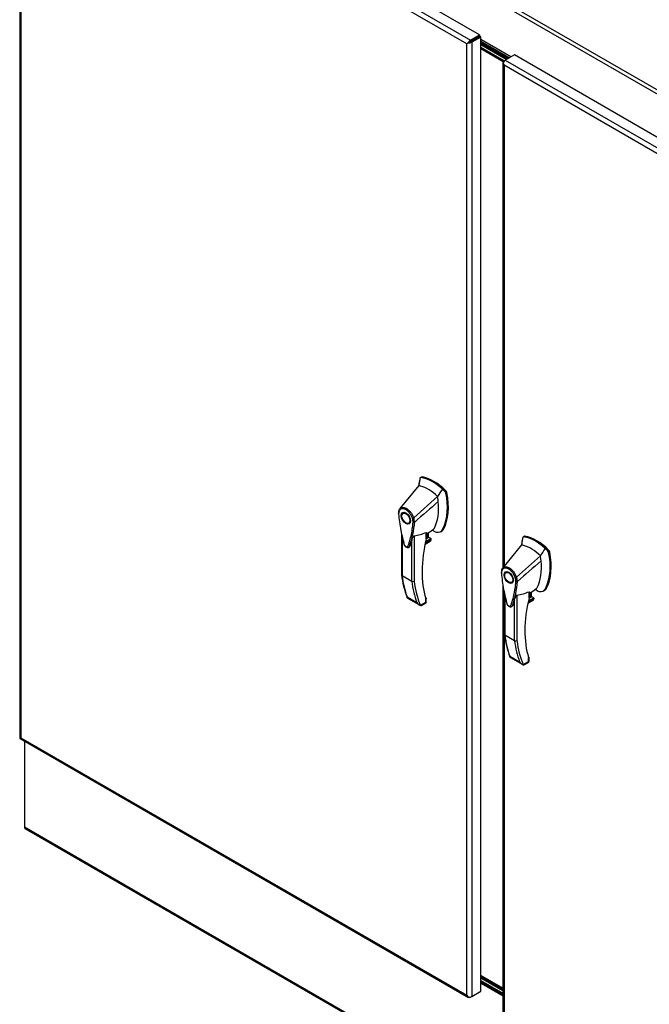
# Model space of a CAD drawing. Header units: inches. Extents: x 1 to 359, y -2 to 239.
# Tile 81 of 83: x 316 to 337, y 186 to 220. Entities that reach past the tile are written whole.
import ezdxf

# ---------------------------------------------------------------- set-up
doc = ezdxf.new("R2010")
doc.units = ezdxf.units.IN
doc.header["$MEASUREMENT"] = 0
for name, color, linetype in [('COM70098', 7, 'Continuous'), ('COM70739-9', 7, 'Continuous'), ('COM71195-8', 7, 'Continuous'), ('COM71196-8', 7, 'Continuous'), ('COM71298-3', 7, 'Continuous'), ('COM71299-3', 7, 'Continuous'), ('COM71300-3', 7, 'Continuous'), ('Default', 7, 'Continuous'), ('GSK87756', 7, 'Continuous'), ('HAN13068', 7, 'Continuous')]:
    doc.layers.add(name, color=color, linetype=linetype)

# ---------------------------------------------------------------- blocks, each defined once
blk = doc.blocks.new('SE6')
at = {"layer": 'COM70098', "color": 7, "linetype": 'Continuous'}
for p, q in [((332.491, 219.046), (331.566, 219.58)), ((332.448, 219.021), (331.566, 219.53)), ((332.376, 218.98), (331.566, 219.447)), ((332.342, 218.949), (331.566, 219.397)), ((332.335, 186.781), (331.566, 187.225)), ((332.335, 186.73), (331.566, 187.174)), ((331.566, 187.092), (332.335, 186.648)), ((331.566, 187.042), (332.335, 186.598))]:
    blk.add_line(p, q, dxfattribs=at)
at = {"layer": 'COM70739-9', "color": 7, "linetype": 'Continuous'}
blk.add_line((332.335, 186.823), (331.566, 187.267), dxfattribs=at)
at = {"layer": 'COM71195-8', "color": 7, "linetype": 'Continuous'}
for p, q in [((331.522, 219.88), (315.983, 228.852)), ((315.588, 228.595), (315.588, 195.508)), ((331.077, 219.572), (315.624, 228.494)), ((315.624, 228.494), (315.624, 195.508)), ((315.668, 228.67), (331.208, 219.699)), ((331.208, 219.699), (331.522, 219.88)), ((331.522, 219.88), (331.522, 219.83)), ((331.12, 219.598), (331.077, 219.572)), ((331.077, 186.587), (331.077, 219.572)), ((331.132, 219.604), (331.208, 219.648)), ((331.132, 219.604), (331.208, 219.648)), ((331.208, 219.648), (331.522, 219.83)), ((331.522, 219.83), (331.208, 219.648)), ((331.566, 219.805), (331.251, 219.623)), ((331.251, 219.623), (331.251, 186.537)), ((331.566, 219.805), (331.522, 219.83)), ((331.566, 186.718), (331.566, 219.805)), ((315.606, 195.477), (331.146, 186.505)), ((315.624, 195.508), (331.077, 186.587)), ((331.132, 186.518), (331.132, 186.518)), ((331.251, 186.537), (331.208, 186.511)), ((331.251, 186.537), (331.566, 186.718))]:
    blk.add_line(p, q, dxfattribs=at)
for centre, major_axis, ratio, start_param, end_param in [((331.164, 219.623), (-0.123, -0.071), 0.000359, -1.30879, -0.785191), ((331.164, 219.623), (-0.123, -0.071), 0.000359, 0.785191, 1.30879), ((331.164, 219.623), (0.0617, 0.0357), 0.000359, 0.785605, 2.356402), ((331.164, 219.623), (0.0617, 0.0356), 0.000359, 3.926784, 5.49758), ((331.208, 219.598), (0.062, 0.107), 0.57735, 0.785398, 1.832596), ((331.164, 219.673), (0.123, 0), 0.57735, 4.45059, 5.497787), ((315.712, 195.508), (0.123, 0), 0.57735, 3.141593, 3.403392), ((315.712, 195.559), (-0.123, -0.071), 0.000359, 0.261592, 0.785191), ((315.712, 195.559), (-0.123, -0.071), 0.000359, -0.785191, -0.261592), ((315.668, 195.584), (0.062, 0.107), 0.57735, 2.879793, 3.141593), ((331.164, 186.637), (0.087, -0.151), 0.57759, 4.712596, 5.236195), ((331.164, 186.637), (0.087, -0.151), 0.57759, 4.712182, 5.23578), ((331.164, 186.587), (0.124, 0), 0.57735, 4.45059, 5.497787), ((331.208, 186.612), (0.062, 0.107), 0.57735, 2.879793, 3.926991)]:
    blk.add_ellipse(centre, major_axis=major_axis, ratio=ratio, start_param=start_param, end_param=end_param, dxfattribs=at)
at = {"layer": 'COM71196-8', "color": 7, "linetype": 'Continuous'}
for p, q in [((332.335, 218.926), (332.335, 201.41)), ((332.339, 218.908), (332.339, 218.908)), ((332.371, 218.976), (332.415, 219.002)), ((332.729, 219.183), (332.415, 219.002)), ((332.415, 219.002), (347.954, 210.03)), ((348.269, 210.212), (332.729, 219.183)), ((332.371, 218.825), (332.371, 201.454)), ((347.823, 209.904), (332.371, 218.825)), ((332.335, 200.767), (332.335, 185.84)), ((332.371, 200.585), (332.371, 185.84))]:
    blk.add_line(p, q, dxfattribs=at)
for centre, major_axis, ratio, start_param, end_param in [((332.458, 218.926), (0.124, 0), 0.57735, 2.356194, 3.403392), ((332.415, 218.901), (0.062, 0.107), 0.57735, 0.785398, 1.832596), ((332.458, 218.876), (-0.087, 0.151), 0.57759, 1.04699, 1.570589), ((332.458, 218.876), (-0.087, 0.151), 0.57759, 1.047405, 1.571004)]:
    blk.add_ellipse(centre, major_axis=major_axis, ratio=ratio, start_param=start_param, end_param=end_param, dxfattribs=at)
at = {"layer": 'COM71298-3', "color": 7, "linetype": 'Continuous'}
for p, q in [((348.786, 211.412), (315.753, 230.484)), ((315.819, 230.597), (348.851, 211.526)), ((331.4, 219.759), (331.4, 219.759)), ((331.444, 219.785), (331.444, 219.785)), ((332.608, 219.113), (331.566, 219.714)), ((331.566, 219.663), (332.564, 219.088)), ((331.566, 219.652), (332.554, 219.082)), ((331.566, 219.602), (332.51, 219.057))]:
    blk.add_line(p, q, dxfattribs=at)
at = {"layer": 'COM71299-3', "color": 7, "linetype": 'Continuous'}
for p, q in [((315.753, 195.392), (315.753, 192.416)), ((315.753, 192.416), (348.786, 173.345)), ((315.778, 192.36), (348.811, 173.288)), ((332.335, 186.565), (331.566, 187.009)), ((331.566, 186.999), (332.335, 186.555))]:
    blk.add_line(p, q, dxfattribs=at)
blk.add_ellipse((315.84, 192.467), major_axis=(0.062, 0.107), ratio=0.57735, start_param=2.356194, end_param=3.141593, dxfattribs=at)
at = {"layer": 'COM71300-3', "color": 7, "linetype": 'Continuous'}
for p in [(315.753, 192.416), (315.753, 192.415)]:
    blk.add_line(p, (315.753, 192.415), dxfattribs=at)
at = {"layer": 'GSK87756', "color": 7, "linetype": 'Continuous'}
for p, q in [((332.455, 219.025), (331.566, 219.539)), ((332.369, 218.975), (331.566, 219.439)), ((332.335, 186.739), (331.566, 187.183)), ((332.335, 186.639), (331.566, 187.083))]:
    blk.add_line(p, q, dxfattribs=at)
at = {"layer": 'HAN13068', "color": 7, "linetype": 'Continuous'}
for p, q in [((329.457, 204.504), (329.451, 204.477)), ((329.509, 204.547), (329.471, 204.525)), ((329.493, 204.529), (329.53, 204.551)), ((329.418, 204.251), (328.764, 203.456)), ((329.451, 204.477), (329.418, 204.251)), ((330.068, 203.876), (329.241, 203.138)), ((330.319, 204.052), (330.236, 204.132)), ((330.319, 204.052), (330.356, 204.074)), ((330.355, 203.986), (330.392, 204.007)), ((328.764, 203.456), (328.746, 203.434)), ((328.931, 203.322), (328.873, 203.289)), ((329.068, 202.951), (329.126, 202.984)), ((329.274, 202.985), (329.275, 202.985)), ((328.823, 202.572), (328.823, 201.149)), ((328.84, 202.491), (328.84, 201.124)), ((329.258, 202.514), (329.258, 200.934)), ((329.676, 202.407), (329.676, 202.629)), ((329.688, 202.564), (329.93, 202.738)), ((329.688, 202.423), (329.688, 202.616)), ((329.752, 202.449), (329.752, 202.611)), ((329.758, 202.457), (329.758, 202.615)), ((329.837, 202.416), (329.758, 202.461)), ((330.176, 202.654), (330.214, 202.676)), ((330.245, 202.727), (330.282, 202.749)), ((333.071, 202.491), (333.033, 202.469)), ((333.055, 202.473), (333.092, 202.494)), ((329.175, 200.931), (329.175, 202.348)), ((329.636, 202.226), (329.81, 202.327)), ((329.637, 202.234), (329.831, 202.346)), ((329.849, 202.391), (329.646, 202.273)), ((329.654, 202.31), (329.837, 202.416)), ((329.676, 202.405), (329.752, 202.449)), ((332.98, 202.195), (332.326, 201.399)), ((333.013, 202.42), (332.98, 202.195)), ((333.019, 202.448), (333.013, 202.42)), ((333.63, 201.819), (332.803, 201.081)), ((333.881, 201.996), (333.798, 202.075)), ((333.881, 201.996), (333.918, 202.017)), ((333.917, 201.929), (333.954, 201.951)), ((329.175, 200.931), (328.84, 201.124)), ((332.326, 201.399), (332.308, 201.377)), ((332.493, 201.266), (332.435, 201.232)), ((332.63, 200.895), (332.688, 200.928)), ((332.836, 200.928), (332.837, 200.929)), ((332.385, 200.515), (332.385, 199.093)), ((332.402, 200.435), (332.402, 199.068)), ((332.82, 200.457), (332.82, 198.877)), ((333.238, 200.35), (333.238, 200.572)), ((333.25, 200.508), (333.492, 200.682)), ((333.25, 200.366), (333.25, 200.56)), ((333.314, 200.392), (333.314, 200.554)), ((333.32, 200.4), (333.32, 200.558)), ((333.738, 200.597), (333.776, 200.619)), ((333.807, 200.671), (333.844, 200.692)), ((329.012, 200.395), (329.347, 200.202)), ((329.03, 200.349), (329.437, 200.114)), ((329.475, 200.1), (329.662, 200.208)), ((329.52, 200.106), (329.66, 200.187)), ((329.662, 200.208), (329.662, 200.337)), ((329.679, 200.22), (329.679, 200.325)), ((332.737, 198.874), (332.737, 200.291)), ((333.198, 200.17), (333.372, 200.27)), ((333.199, 200.177), (333.393, 200.289)), ((333.411, 200.334), (333.208, 200.217)), ((333.216, 200.253), (333.399, 200.359)), ((333.238, 200.348), (333.314, 200.392)), ((333.399, 200.359), (333.32, 200.405)), ((332.737, 198.874), (332.402, 199.068)), ((332.574, 198.339), (332.909, 198.145)), ((332.592, 198.292), (332.999, 198.057)), ((333.037, 198.043), (333.224, 198.151)), ((333.082, 198.049), (333.222, 198.13)), ((333.224, 198.151), (333.224, 198.28)), ((333.242, 198.164), (333.242, 198.268))]:
    blk.add_line(p, q, dxfattribs=at)
for centre, radius, start, end in [((329.488, 204.499), 0.0311, 80.5716, 170.0937), ((328.469, 203.516), 1.943, 336.0649, 13.9955), ((330.222, 203.957), 0.136, 12.1242, 44.3115), ((328.935, 203.32), 0.219, 153.4541, 184.2061), ((328.928, 203.284), 0.208, 141.112, 182.475), ((328.935, 203.32), 0.219, 141.5522, 146.8582), ((326.043, 203.221), 3.24, 340.5654, 355.8254), ((329.19, 203.243), 0.117, 272.9811, 295.5392), ((328.762, 202.976), 0.46, 1.4293, 19.0682), ((329.251, 203.04), 0.0605, 241.1724, 292.5455), ((328.783, 202.959), 0.491, 2.9815, 21.3214), ((333.8, 203.653), 5.094, 190.09, 195.887), ((329.084, 203.965), 1.461, 276.8327, 293.9054), ((329.029, 200.646), 2.222, 65.1777, 67.578), ((333.05, 202.442), 0.0311, 80.5716, 170.0937), ((329.649, 202.423), 0.039, 346.4629, 0), ((329.769, 202.393), 0.0771, 301.763, 322.5007), ((329.824, 202.394), 0.025, 352.4842, 59.4722), ((332.031, 201.459), 1.943, 336.0649, 13.9955), ((333.784, 201.901), 0.136, 12.1242, 44.3115), ((331.852, 201.48), 3.047, 186.1523, 201.4027), ((332.497, 201.263), 0.219, 141.5522, 184.2383), ((332.49, 201.227), 0.208, 141.112, 182.475), ((329.214, 201.008), 0.0862, 243.41, 300.7988), ((329.605, 201.165), 3.24, 340.5654, 355.8254), ((332.752, 201.187), 0.117, 272.9811, 295.5392), ((332.324, 200.919), 0.46, 1.4293, 19.0682), ((332.813, 200.984), 0.0605, 241.1724, 292.5455), ((332.345, 200.902), 0.491, 2.9815, 21.3214), ((337.362, 201.596), 5.094, 190.09, 195.887), ((332.646, 201.908), 1.461, 276.8327, 293.9054), ((332.592, 198.59), 2.222, 65.1777, 67.578), ((329.549, 200.32), 0.234, 210.4521, 251.4662), ((329.381, 200.141), 0.103, 335.6435, 336.4006), ((329.64, 200.22), 0.039, 300, 360), ((333.211, 200.366), 0.039, 346.4629, 0), ((333.332, 200.336), 0.0771, 301.763, 322.5007), ((333.386, 200.337), 0.025, 352.4842, 59.4722), ((335.414, 199.423), 3.047, 186.1523, 201.4027), ((332.776, 198.951), 0.0862, 243.41, 300.7988), ((333.111, 198.264), 0.234, 210.4521, 251.4662), ((332.943, 198.084), 0.103, 335.6435, 336.4006), ((333.203, 198.164), 0.039, 300, 360)]:
    blk.add_arc(centre, radius, start, end, dxfattribs=at)
for centre, major_axis, ratio, start_param, end_param in [((329.906, 203.005), (-0.84, 1.455), 0.57735, 5.216072, 5.852948), ((329.55, 204.477), (0.0406, -0.0704), 0.57735, 2.711356, 3.141593), ((329.943, 203.026), (-0.84, 1.455), 0.57735, 5.142626, 5.852948), ((331.115, 203.063), (-1.209, 2.095), 0.57735, 0.554197, 0.680783), ((329.743, 202.911), (-0.742, 1.286), 0.57735, -0.49151, -0.47064), ((329.743, 202.911), (-0.742, 1.286), 0.57735, -0.533193, -0.49151), ((329.743, 202.911), (-0.742, 1.286), 0.57735, 5.183029, 5.749992), ((328.533, 204.365), (1.112, -1.926), 0.57735, 0.961917, 1.005578), ((328.733, 204.481), (1.209, -2.095), 0.57735, 0.347274, 1.032882), ((330.336, 204.023), (0.0406, -0.0704), 0.57735, 1.032882, 2.001033), ((328.533, 204.365), (1.112, -1.926), 0.57735, 0.347274, 0.9125), ((328.533, 204.365), (1.112, -1.926), 0.57735, 0.934083, 0.961917), ((328.533, 204.365), (1.112, -1.926), 0.57735, 0.9125, 0.934083), ((329.028, 203.153), (0.114, -0.197), 0.57735, 3.396895, 3.682808), ((329.028, 203.153), (0.114, -0.197), 0.57735, 5.74197, 6.027883), ((329.646, 202.495), (-0.066, -0.114), 0.57735, 1.252561, 2.850817), ((329.639, 202.499), (-0.061, -0.106), 0.57735, 1.387509, 2.781037), ((329.738, 202.457), (-0.0195, 0), 0.57735, 2.356194, 3.141593), ((329.77, 202.982), (-0.146, 0.253), 0.57735, 3.222446, 3.488867), ((329.933, 203.076), (0.244, -0.422), 0.57735, -0.71714, -0.516378), ((329.933, 203.076), (-0.244, 0.422), 0.57735, 2.625215, 3.488867), ((329.97, 203.098), (-0.244, 0.422), 0.57735, 3.141593, 3.488867), ((333.468, 200.948), (-0.84, 1.455), 0.57735, 5.216072, 5.852948), ((333.112, 202.42), (0.0406, -0.0704), 0.57735, 2.711356, 3.141593), ((333.505, 200.97), (-0.84, 1.455), 0.57735, 5.142626, 5.852948), ((332.509, 202.986), (-2.105, -3.646), 0.57735, 5.185461, 5.79467), ((329.649, 202.423), (-0.039, 0), 0.57735, 2.356194, 3.141593), ((329.649, 202.423), (-0.0379, 0.0091), 0.372014, 2.470308, 3.141593), ((329.793, 202.374), (-0.0406, -0.0704), 0.57735, 1.492881, 2.113829), ((334.677, 201.006), (-1.209, 2.095), 0.57735, 0.554197, 0.680783), ((333.305, 200.854), (-0.742, 1.286), 0.57735, -0.49151, -0.47064), ((333.305, 200.854), (-0.742, 1.286), 0.57735, -0.533193, -0.49151), ((333.305, 200.854), (-0.742, 1.286), 0.57735, 5.183029, 5.749992), ((332.095, 202.309), (1.112, -1.926), 0.57735, 0.961917, 1.005578), ((332.295, 202.424), (1.209, -2.095), 0.57735, 0.347274, 1.032882), ((333.898, 201.966), (0.0406, -0.0704), 0.57735, 1.032882, 2.001033), ((332.095, 202.309), (1.112, -1.926), 0.57735, 0.347274, 0.9125), ((332.095, 202.309), (1.112, -1.926), 0.57735, 0.934083, 0.961917), ((332.095, 202.309), (1.112, -1.926), 0.57735, 0.9125, 0.934083), ((332.213, 203.569), (-2.405, -4.165), 0.57735, -0.658671, -0.441314), ((332.59, 201.097), (0.114, -0.197), 0.57735, 3.396895, 3.682808), ((332.549, 203.375), (-2.405, -4.165), 0.57735, -0.658671, -0.441314), ((332.59, 203.351), (-2.376, -4.115), 0.57735, 5.625294, 5.881649), ((332.59, 201.097), (0.114, -0.197), 0.57735, 5.74197, 6.027883), ((333.208, 200.439), (-0.066, -0.114), 0.57735, 1.252561, 2.850817), ((333.201, 200.443), (0.061, 0.106), 0.57735, 4.529102, 5.92263), ((333.332, 200.926), (-0.146, 0.253), 0.57735, 3.222446, 3.488867), ((333.495, 201.02), (0.244, -0.422), 0.57735, -0.71714, -0.516378), ((333.495, 201.02), (-0.244, 0.422), 0.57735, 2.625215, 3.488867), ((333.532, 201.041), (-0.244, 0.422), 0.57735, 3.141593, 3.488867), ((329.621, 200.232), (-0.0405, 0.044), 0.368973, 3.059018, 3.844416), ((329.635, 200.353), (-0.0372, -0.0116), 0.720992, 2.15675, 3.145085), ((329.621, 200.232), (-0.0583, 0.0131), 0.368973, 2.438769, 3.224167), ((336.071, 200.93), (-2.105, -3.646), 0.57735, 5.185461, 5.79467), ((333.211, 200.366), (-0.039, 0), 0.57735, 2.356194, 3.141593), ((333.211, 200.366), (-0.0379, 0.0091), 0.372014, 2.470308, 3.141593), ((333.3, 200.4), (-0.0195, 0), 0.57735, 2.356194, 3.141593), ((333.355, 200.318), (-0.0406, -0.0704), 0.57735, 1.492881, 2.113829), ((335.775, 201.512), (-2.405, -4.165), 0.57735, -0.658671, -0.441314), ((336.111, 201.318), (-2.405, -4.165), 0.57735, -0.658671, -0.441314), ((336.152, 201.294), (-2.376, -4.115), 0.57735, 5.625294, 5.881649), ((333.183, 198.175), (-0.0405, 0.044), 0.368973, 3.059018, 3.844416), ((333.197, 198.296), (-0.0372, -0.0116), 0.720992, 2.15675, 3.145085), ((333.183, 198.175), (-0.0583, 0.0131), 0.368973, 2.438769, 3.224167)]:
    blk.add_ellipse(centre, major_axis=major_axis, ratio=ratio, start_param=start_param, end_param=end_param, dxfattribs=at)
for centre, major_axis in [((328.971, 203.12), (0.114, -0.197)), ((328.971, 203.12), (0.097, -0.169)), ((332.533, 201.064), (0.114, -0.197)), ((332.533, 201.064), (0.098, -0.169))]:
    blk.add_ellipse(centre, major_axis=major_axis, ratio=0.57735, dxfattribs=at)
for points in [[(330.236, 204.132), (330.18, 204.047), (330.124, 203.961), (330.068, 203.876)], [(330.093, 203.695), (329.82, 203.458), (329.547, 203.222), (329.275, 202.985)], [(329.099, 202.143), (329.095, 202.133), (329.09, 202.125), (329.083, 202.119)], [(333.798, 202.075), (333.742, 201.99), (333.686, 201.905), (333.63, 201.819)], [(333.655, 201.638), (333.382, 201.402), (333.11, 201.165), (332.837, 200.929)], [(332.661, 200.087), (332.657, 200.076), (332.652, 200.068), (332.645, 200.063)]]:
    blk.add_open_spline(points, degree=3, dxfattribs=at)
for points, knots in [([(328.764, 203.456), (328.778, 203.47), (328.795, 203.48), (328.832, 203.493), (328.853, 203.496), (328.896, 203.494), (328.919, 203.488), (328.966, 203.471), (328.99, 203.458), (329.037, 203.427), (329.061, 203.408), (329.105, 203.364), (329.127, 203.34), (329.166, 203.286), (329.184, 203.258), (329.216, 203.199), (329.23, 203.168), (329.241, 203.138)], [0, 0, 0, 0, 0.125, 0.125, 0.25, 0.25, 0.375, 0.375, 0.5, 0.5, 0.625, 0.625, 0.75, 0.75, 0.875, 0.875, 1, 1, 1, 1]), ([(328.717, 203.304), (328.714, 203.302), (328.712, 203.299), (328.709, 203.294), (328.708, 203.291), (328.708, 203.288), (328.709, 203.286), (328.71, 203.284), (328.711, 203.282), (328.713, 203.28), (328.714, 203.279), (328.716, 203.277), (328.718, 203.276), (328.72, 203.275)], [0, 0, 0, 0, 0.25, 0.25, 0.5, 0.5, 0.625, 0.625, 0.75, 0.75, 0.875, 0.875, 1, 1, 1, 1]), ([(328.72, 203.275), (328.733, 203.089), (328.757, 202.899), (328.81, 202.609), (328.83, 202.511), (328.864, 202.363), (328.877, 202.314), (328.894, 202.252), (328.896, 202.239), (328.906, 202.214), (328.912, 202.202), (328.934, 202.167), (328.953, 202.149), (328.992, 202.126), (329.011, 202.124), (329.032, 202.134), (329.038, 202.14), (329.047, 202.155), (329.049, 202.164), (329.066, 202.207), (329.078, 202.243), (329.112, 202.351), (329.132, 202.425), (329.184, 202.655), (329.208, 202.817), (329.221, 202.987)], [0, 0, 0, 0, 0.25, 0.25, 0.375, 0.375, 0.4375, 0.4375, 0.453125, 0.453125, 0.46875, 0.46875, 0.5, 0.5, 0.53125, 0.53125, 0.546875, 0.546875, 0.5625, 0.5625, 0.625, 0.625, 0.75, 0.75, 1, 1, 1, 1]), ([(328.764, 203.456), (328.76, 203.451), (328.758, 203.444), (328.758, 203.429), (328.761, 203.421), (328.766, 203.415)], [0, 0, 0, 0, 0.5, 0.5, 1, 1, 1, 1]), ([(329.196, 203.126), (329.186, 203.154), (329.174, 203.181), (329.156, 203.215), (329.152, 203.221), (329.145, 203.234), (329.141, 203.241), (329.128, 203.26), (329.12, 203.273), (329.102, 203.296), (329.093, 203.308), (329.078, 203.324), (329.073, 203.33), (329.063, 203.34), (329.058, 203.345), (329.033, 203.37), (329.012, 203.387), (328.969, 203.416), (328.948, 203.427), (328.921, 203.437), (328.916, 203.439), (328.905, 203.442), (328.9, 203.444), (328.885, 203.447), (328.875, 203.448), (328.855, 203.45), (328.846, 203.449), (328.828, 203.447), (328.819, 203.445), (328.794, 203.436), (328.779, 203.427), (328.766, 203.415)], [0, 0, 0, 0, 0.125, 0.125, 0.15625, 0.15625, 0.1875, 0.1875, 0.25, 0.25, 0.3125, 0.3125, 0.34375, 0.34375, 0.375, 0.375, 0.5, 0.5, 0.625, 0.625, 0.65625, 0.65625, 0.6875, 0.6875, 0.75, 0.75, 0.8125, 0.8125, 0.875, 0.875, 1, 1, 1, 1]), ([(329.175, 202.348), (329.183, 202.374), (329.192, 202.401), (329.209, 202.444), (329.216, 202.459), (329.228, 202.482), (329.232, 202.489), (329.24, 202.501), (329.243, 202.504), (329.25, 202.511), (329.255, 202.513), (329.258, 202.514)], [0, 0, 0, 0, 0.5, 0.5, 0.75, 0.75, 0.875, 0.875, 0.9375, 0.9375, 1, 1, 1, 1]), ([(329.676, 202.629), (329.678, 202.63), (329.679, 202.63), (329.682, 202.63), (329.683, 202.629), (329.685, 202.628), (329.686, 202.626), (329.687, 202.622), (329.688, 202.62), (329.688, 202.618), (329.688, 202.617), (329.688, 202.617)], [0, 0, 0, 0, 0.0625, 0.0625, 0.125, 0.125, 0.25, 0.25, 0.375, 0.375, 0.3976584, 0.3976584, 0.3976584, 0.3976584]), ([(328.899, 202.213), (328.9, 202.211), (328.906, 202.193), (328.932, 202.158), (328.97, 202.123), (329.013, 202.103), (329.051, 202.103), (329.076, 202.112), (329.083, 202.12), (329.083, 202.12)], [0, 0, 0, 0, 0.027671, 0.239155, 0.459751, 0.671787, 0.84245, 0.998746, 1, 1, 1, 1]), ([(329.175, 202.348), (329.162, 202.303), (329.148, 202.259), (329.126, 202.194), (329.117, 202.172), (329.104, 202.14), (329.098, 202.131), (329.09, 202.125)], [0, 0, 0, 0, 0.2045748, 0.2045748, 0.3106572, 0.3106572, 0.3644617, 0.3644617, 0.3644617, 0.3644617]), ([(332.326, 201.399), (332.34, 201.413), (332.357, 201.424), (332.395, 201.437), (332.415, 201.439), (332.458, 201.437), (332.481, 201.432), (332.528, 201.414), (332.552, 201.402), (332.599, 201.37), (332.623, 201.351), (332.668, 201.307), (332.689, 201.283), (332.728, 201.23), (332.746, 201.201), (332.778, 201.142), (332.792, 201.111), (332.803, 201.081)], [0, 0, 0, 0, 0.125, 0.125, 0.25, 0.25, 0.375, 0.375, 0.5, 0.5, 0.625, 0.625, 0.75, 0.75, 0.875, 0.875, 1, 1, 1, 1]), ([(328.84, 201.124), (328.837, 201.126), (328.834, 201.128), (328.83, 201.131), (328.828, 201.133), (328.825, 201.138), (328.824, 201.14), (328.823, 201.144), (328.823, 201.147), (328.823, 201.149)], [0, 0, 0, 0, 0.125, 0.125, 0.25, 0.25, 0.375, 0.375, 0.4994523, 0.4994523, 0.4994523, 0.4994523]), ([(332.279, 201.247), (332.276, 201.245), (332.274, 201.243), (332.271, 201.238), (332.27, 201.235), (332.271, 201.231), (332.271, 201.23), (332.272, 201.227), (332.273, 201.226), (332.275, 201.224), (332.276, 201.222), (332.279, 201.22), (332.28, 201.219), (332.282, 201.218)], [0, 0, 0, 0, 0.25, 0.25, 0.5, 0.5, 0.625, 0.625, 0.75, 0.75, 0.875, 0.875, 1, 1, 1, 1]), ([(332.282, 201.218), (332.295, 201.032), (332.319, 200.843), (332.372, 200.552), (332.392, 200.455), (332.426, 200.307), (332.439, 200.257), (332.456, 200.195), (332.459, 200.183), (332.468, 200.158), (332.474, 200.145), (332.496, 200.111), (332.515, 200.092), (332.554, 200.07), (332.573, 200.067), (332.594, 200.077), (332.6, 200.083), (332.609, 200.098), (332.612, 200.107), (332.628, 200.15), (332.64, 200.186), (332.674, 200.294), (332.694, 200.369), (332.746, 200.598), (332.77, 200.76), (332.783, 200.931)], [0, 0, 0, 0, 0.25, 0.25, 0.375, 0.375, 0.4375, 0.4375, 0.453125, 0.453125, 0.46875, 0.46875, 0.5, 0.5, 0.53125, 0.53125, 0.546875, 0.546875, 0.5625, 0.5625, 0.625, 0.625, 0.75, 0.75, 1, 1, 1, 1]), ([(332.326, 201.399), (332.322, 201.394), (332.32, 201.387), (332.32, 201.372), (332.323, 201.365), (332.328, 201.358)], [0, 0, 0, 0, 0.5, 0.5, 1, 1, 1, 1]), ([(332.758, 201.07), (332.748, 201.098), (332.736, 201.125), (332.718, 201.158), (332.714, 201.165), (332.707, 201.178), (332.703, 201.184), (332.69, 201.204), (332.682, 201.216), (332.664, 201.24), (332.655, 201.251), (332.64, 201.268), (332.635, 201.273), (332.625, 201.284), (332.62, 201.289), (332.595, 201.314), (332.574, 201.331), (332.531, 201.36), (332.51, 201.371), (332.483, 201.381), (332.478, 201.382), (332.467, 201.386), (332.462, 201.387), (332.447, 201.39), (332.437, 201.392), (332.417, 201.393), (332.408, 201.393), (332.39, 201.39), (332.381, 201.388), (332.356, 201.38), (332.341, 201.37), (332.328, 201.358)], [0, 0, 0, 0, 0.125, 0.125, 0.15625, 0.15625, 0.1875, 0.1875, 0.25, 0.25, 0.3125, 0.3125, 0.34375, 0.34375, 0.375, 0.375, 0.5, 0.5, 0.625, 0.625, 0.65625, 0.65625, 0.6875, 0.6875, 0.75, 0.75, 0.8125, 0.8125, 0.875, 0.875, 1, 1, 1, 1]), ([(332.737, 200.291), (332.745, 200.318), (332.754, 200.345), (332.771, 200.388), (332.778, 200.403), (332.79, 200.425), (332.794, 200.433), (332.802, 200.444), (332.805, 200.448), (332.812, 200.454), (332.817, 200.457), (332.82, 200.457)], [0, 0, 0, 0, 0.5, 0.5, 0.75, 0.75, 0.875, 0.875, 0.9375, 0.9375, 1, 1, 1, 1]), ([(333.238, 200.572), (333.24, 200.573), (333.241, 200.573), (333.244, 200.573), (333.245, 200.573), (333.247, 200.571), (333.248, 200.57), (333.249, 200.566), (333.25, 200.564), (333.25, 200.561), (333.25, 200.561), (333.25, 200.56)], [0, 0, 0, 0, 0.0625, 0.0625, 0.125, 0.125, 0.25, 0.25, 0.375, 0.375, 0.3976584, 0.3976584, 0.3976584, 0.3976584]), ([(329.03, 200.349), (329.028, 200.35), (329.026, 200.352), (329.022, 200.355), (329.02, 200.357), (329.015, 200.364), (329.013, 200.369), (329.011, 200.378), (329.011, 200.381), (329.011, 200.388), (329.011, 200.392), (329.012, 200.395)], [0.2815674, 0.2815674, 0.2815674, 0.2815674, 0.375, 0.375, 0.5, 0.5, 0.75, 0.75, 0.875, 0.875, 1, 1, 1, 1]), ([(329.475, 200.098), (329.485, 200.096), (329.493, 200.096), (329.505, 200.099), (329.509, 200.1), (329.515, 200.103), (329.518, 200.104), (329.52, 200.106)], [0, 0, 0, 0, 0.25, 0.25, 0.375, 0.375, 0.4533737, 0.4533737, 0.4533737, 0.4533737]), ([(329.679, 200.325), (329.679, 200.325), (329.679, 200.325), (329.679, 200.326), (329.677, 200.327), (329.671, 200.331), (329.667, 200.334), (329.662, 200.337)], [0.4406417, 0.4406417, 0.4406417, 0.4406417, 0.5, 0.5, 0.75, 0.75, 1, 1, 1, 1]), ([(329.679, 200.325), (329.679, 200.325), (329.68, 200.328), (329.678, 200.342), (329.675, 200.354), (329.672, 200.365)], [0, 0, 0, 0, 0.010769, 0.221303, 1, 1, 1, 1]), ([(332.461, 200.157), (332.462, 200.154), (332.468, 200.136), (332.494, 200.101), (332.532, 200.066), (332.575, 200.047), (332.613, 200.047), (332.638, 200.055), (332.645, 200.063), (332.645, 200.063)], [0, 0, 0, 0, 0.027671, 0.239155, 0.459751, 0.671787, 0.84245, 0.998746, 1, 1, 1, 1]), ([(332.737, 200.291), (332.724, 200.246), (332.71, 200.202), (332.688, 200.137), (332.679, 200.115), (332.666, 200.083), (332.66, 200.074), (332.652, 200.068)], [0, 0, 0, 0, 0.2045748, 0.2045748, 0.3106572, 0.3106572, 0.3644617, 0.3644617, 0.3644617, 0.3644617]), ([(332.402, 199.068), (332.399, 199.069), (332.397, 199.071), (332.392, 199.075), (332.39, 199.077), (332.388, 199.081), (332.386, 199.083), (332.385, 199.088), (332.385, 199.09), (332.385, 199.093)], [0, 0, 0, 0, 0.125, 0.125, 0.25, 0.25, 0.375, 0.375, 0.4994523, 0.4994523, 0.4994523, 0.4994523]), ([(332.592, 198.292), (332.59, 198.294), (332.588, 198.295), (332.584, 198.298), (332.582, 198.3), (332.577, 198.307), (332.575, 198.312), (332.573, 198.321), (332.573, 198.325), (332.573, 198.331), (332.573, 198.335), (332.574, 198.339)], [0.2815674, 0.2815674, 0.2815674, 0.2815674, 0.375, 0.375, 0.5, 0.5, 0.75, 0.75, 0.875, 0.875, 1, 1, 1, 1]), ([(333.037, 198.042), (333.047, 198.04), (333.055, 198.04), (333.067, 198.043), (333.071, 198.044), (333.077, 198.047), (333.08, 198.048), (333.082, 198.049)], [0, 0, 0, 0, 0.25, 0.25, 0.375, 0.375, 0.4533737, 0.4533737, 0.4533737, 0.4533737]), ([(333.242, 198.268), (333.242, 198.268), (333.241, 198.268), (333.241, 198.269), (333.239, 198.271), (333.233, 198.275), (333.229, 198.277), (333.224, 198.28)], [0.4406417, 0.4406417, 0.4406417, 0.4406417, 0.5, 0.5, 0.75, 0.75, 1, 1, 1, 1]), ([(333.242, 198.268), (333.242, 198.269), (333.242, 198.272), (333.24, 198.285), (333.237, 198.297), (333.234, 198.308)], [0, 0, 0, 0, 0.010769, 0.221303, 1, 1, 1, 1])]:
    blk.add_open_spline(points, degree=3, knots=knots, dxfattribs=at)

msp = doc.modelspace()

# ---------------------------------------------------------------- block references
at = {"layer": 'Default'}
msp.add_blockref('SE6', (0, 0), dxfattribs=at)

doc.saveas('drawing.dxf')
